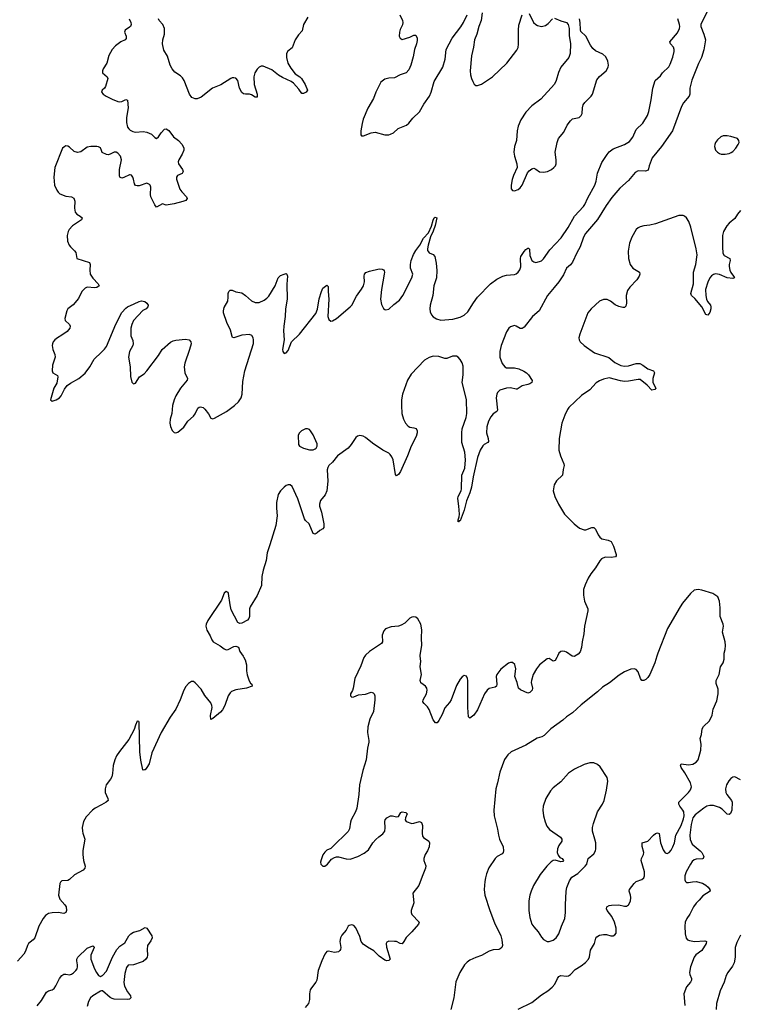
# Model space of a CAD drawing. Header units: inches. Extents: x 1682510 to 1839368, y 640758 to 791543.
# Tile 24 of 186: x 1719153 to 1726607, y 676402 to 686579. Entities that reach past the tile are written whole.
import ezdxf

# ---------------------------------------------------------------- set-up
doc = ezdxf.new("R2010")
doc.units = ezdxf.units.IN
doc.header["$MEASUREMENT"] = 0
for name, color, linetype in [('B7617', 7, 'Continuous'), ('B7618', 7, 'Continuous'), ('B7627', 7, 'Continuous'), ('B7628', 7, 'Continuous')]:
    doc.layers.add(name, color=color, linetype=linetype)

msp = doc.modelspace()

# ---------------------------------------------------------------- linework, layer by layer
at = {"layer": 'B7617', "color": 6, "elevation": 500}
for points in [[(1720000, 678465), (1719934, 678430), (1719905, 678410), (1719840, 678340), (1719813, 678290), (1719801, 678230), (1719803, 678190), (1719806, 678170), (1719827, 678110), (1719808, 677992), (1719806, 677950), (1719815, 677890), (1719831, 677830), (1719829, 677810), (1719809, 677790), (1719720, 677740), (1719668, 677692), (1719650, 677682), (1719590, 677678), (1719575, 677665), (1719569, 677651), (1719555, 677530), (1719569, 677490), (1719622, 677430), (1719634, 677410), (1719637, 677370), (1719630, 677350), (1719610, 677341), (1719551, 677351), (1719490, 677349), (1719450, 677340), (1719420, 677320), (1719397, 677290), (1719351, 677209), (1719309, 677090), (1719293, 677070), (1719244, 677030), (1719233, 677010), (1719214, 676950), (1719198, 676922), (1719130, 676848)], [(1719336, 676385), (1719380, 676440), (1719432, 676528), (1719450, 676542), (1719490, 676550), (1719510, 676564), (1719528, 676592), (1719565, 676670), (1719590, 676700), (1719610, 676713), (1719630, 676715), (1719670, 676708), (1719690, 676715), (1719710, 676727), (1719733, 676750), (1719747, 676770), (1719753, 676790), (1719753, 676810), (1719743, 676850), (1719744, 676870), (1719756, 676890), (1719850, 676981), (1719910, 677005), (1719921, 677001), (1719925, 676990), (1719891, 676910), (1719891, 676870), (1719928, 676770), (1719949, 676730), (1719970, 676700), (1719990, 676691), (1720000, 676695)], [(1720000, 676540), (1719990, 676539), (1719911, 676490), (1719887, 676470), (1719864, 676430), (1719850, 676378)]]:
    msp.add_lwpolyline(points, dxfattribs=at)
at = {"layer": 'B7618', "color": 6, "elevation": 500}
for points in [[(1720000, 685831), (1720000, 685830), (1720000, 685830)], [(1720000, 685229), (1719990, 685255), (1719970, 685266), (1719950, 685269), (1719890, 685270), (1719850, 685261), (1719785, 685215), (1719750, 685206), (1719717, 685217), (1719670, 685261), (1719650, 685271), (1719630, 685274), (1719619, 685270), (1719597, 685250), (1719516, 685050), (1719506, 684950), (1719512, 684870), (1719536, 684816), (1719550, 684795), (1719570, 684780), (1719630, 684755), (1719690, 684750), (1719715, 684735), (1719725, 684705), (1719720, 684630), (1719726, 684590), (1719743, 684570), (1719778, 684550), (1719801, 684530), (1719793, 684510), (1719699, 684450), (1719664, 684410), (1719655, 684390), (1719646, 684350), (1719649, 684290), (1719665, 684250), (1719678, 684230), (1719722, 684190), (1719734, 684174), (1719743, 684110), (1719874, 684070), (1719883, 684050), (1719879, 683990), (1719884, 683950), (1719909, 683909), (1719966, 683850), (1719975, 683830), (1719950, 683812), (1719932, 683808), (1719850, 683815), (1719830, 683804), (1719797, 683770), (1719761, 683699), (1719707, 683633), (1719652, 683590), (1719642, 683570), (1719620, 683490), (1719625, 683470), (1719668, 683428), (1719675, 683410), (1719671, 683390), (1719643, 683357), (1719590, 683318), (1719543, 683290), (1719516, 683270), (1719500, 683250), (1719492, 683230), (1719490, 683210), (1719498, 683170), (1719517, 683117), (1719519, 683090), (1719492, 683010), (1719488, 682950), (1719497, 682930), (1719543, 682903), (1719548, 682888), (1719536, 682824), (1719506, 682770), (1719471, 682650), (1719490, 682635), (1719530, 682649), (1719566, 682670), (1719583, 682690), (1719618, 682762), (1719643, 682797), (1719678, 682822), (1719765, 682870), (1719830, 682926), (1719879, 682990), (1719925, 683070), (1720000, 683144)]]:
    msp.add_lwpolyline(points, dxfattribs=at)
at = {"layer": 'B7627', "color": 6}
for points, elevation in [([(1721465, 680000), (1721470, 679994), (1721484, 679964), (1721499, 679910), (1721499, 679850), (1721507, 679807), (1721526, 679746), (1721541, 679721), (1721554, 679710), (1721558, 679690), (1721500, 679670), (1721389, 679651), (1721345, 679635), (1721330, 679622), (1721310, 679590), (1721275, 679490), (1721250, 679446), (1721230, 679421), (1721150, 679356), (1721130, 679345), (1721127, 679387), (1721145, 679470), (1721142, 679490), (1721130, 679518), (1721070, 679594), (1721030, 679658), (1720970, 679725), (1720950, 679737), (1720930, 679737), (1720901, 679719), (1720872, 679688), (1720850, 679650), (1720814, 679550), (1720769, 679451), (1720710, 679370), (1720617, 679210), (1720520, 679000), (1720491, 678889), (1720470, 678850), (1720450, 678825), (1720444, 678824), (1720430, 678823), (1720427, 678827), (1720405, 678925), (1720395, 679010), (1720390, 679318), (1720385, 679325), (1720370, 679329), (1720350, 679289), (1720336, 679244), (1720282, 679138), (1720186, 679014), (1720156, 678970), (1720137, 678930), (1720121, 678870), (1720113, 678787), (1720105, 678755), (1720092, 678728), (1720049, 678671), (1720037, 678630), (1720039, 678590), (1720065, 678530), (1720069, 678510), (1720049, 678491), (1720000, 678465)], 500), ([(1722723, 680000), (1722713, 679987), (1722681, 679899), (1722619, 679770), (1722604, 679670), (1722595, 679645), (1722575, 679610), (1722575, 679590), (1722590, 679578), (1722610, 679580), (1722659, 679601), (1722730, 679609), (1722790, 679627), (1722810, 679623), (1722819, 679610), (1722827, 679590), (1722828, 679550), (1722814, 679430), (1722776, 679350), (1722754, 679270), (1722751, 679210), (1722764, 679130), (1722763, 679110), (1722750, 679050), (1722736, 678930), (1722701, 678819), (1722667, 678670), (1722660, 678570), (1722640, 678430), (1722628, 678392), (1722582, 678310), (1722574, 678286), (1722563, 678217), (1722551, 678189), (1722390, 678030), (1722370, 678014), (1722330, 677994), (1722310, 677975), (1722290, 677946), (1722270, 677897), (1722264, 677870), (1722267, 677850), (1722288, 677830), (1722310, 677830), (1722337, 677850), (1722379, 677901), (1722410, 677920), (1722430, 677927), (1722450, 677927), (1722530, 677906), (1722570, 677902), (1722650, 677930), (1722716, 677964), (1722761, 677999), (1722806, 678070), (1722836, 678104), (1722867, 678133), (1722910, 678164), (1722929, 678190), (1722934, 678226), (1722929, 678290), (1722934, 678310), (1722949, 678330), (1722990, 678350), (1723010, 678350), (1723050, 678340), (1723070, 678342), (1723095, 678385), (1723110, 678392), (1723146, 678386), (1723160, 678370), (1723143, 678330), (1723140, 678310), (1723150, 678293), (1723210, 678271), (1723230, 678273), (1723290, 678290), (1723310, 678280), (1723320, 678250), (1723315, 678170), (1723320, 678140), (1723330, 678125), (1723384, 678090), (1723392, 678070), (1723389, 678030), (1723371, 677990), (1723346, 677950), (1723334, 677910), (1723335, 677890), (1723353, 677833), (1723352, 677810), (1723316, 677724), (1723283, 677630), (1723219, 677550), (1723229, 677450), (1723202, 677370), (1723203, 677350), (1723210, 677330), (1723284, 677250), (1723278, 677230), (1723209, 677150), (1723149, 677091), (1723128, 677052), (1723110, 677028), (1723090, 677031), (1723050, 677050), (1723030, 677052), (1722970, 677053), (1722950, 677044), (1722944, 677030), (1722947, 676993), (1722984, 676870), (1722970, 676855), (1722950, 676851), (1722930, 676858), (1722870, 676900), (1722816, 676956), (1722750, 676991), (1722705, 677025), (1722686, 677050), (1722670, 677103), (1722630, 677193), (1722610, 677215), (1722590, 677225), (1722562, 677218), (1722550, 677210), (1722530, 677170), (1722484, 677116), (1722470, 677090), (1722464, 677050), (1722475, 676990), (1722472, 676970), (1722463, 676957), (1722450, 676945), (1722410, 676937), (1722347, 676953), (1722330, 676947), (1722310, 676920), (1722277, 676850), (1722241, 676750), (1722227, 676650), (1722216, 676630), (1722170, 676574), (1722158, 676550), (1722152, 676510), (1722152, 676450), (1722139, 676410), (1722106, 676370)], 600), ([(1724716, 680000), (1724710, 679987), (1724690, 679956), (1724670, 679948), (1724630, 679976), (1724610, 679974), (1724530, 679912), (1724497, 679870), (1724464, 679810), (1724446, 679750), (1724445, 679730), (1724456, 679670), (1724453, 679650), (1724430, 679626), (1724410, 679618), (1724332, 679652), (1724311, 679670), (1724298, 679730), (1724276, 679790), (1724284, 679870), (1724274, 679914), (1724250, 679936), (1724230, 679936), (1724210, 679927), (1724130, 679865), (1724090, 679811), (1724083, 679790), (1724090, 679710), (1724084, 679690), (1724070, 679679), (1724010, 679667), (1723987, 679650), (1723961, 679610), (1723890, 679446), (1723850, 679391), (1723810, 679359), (1723795, 679375), (1723787, 679470), (1723790, 679750), (1723785, 679770), (1723773, 679793), (1723750, 679800), (1723730, 679787), (1723710, 679764), (1723670, 679699), (1723617, 679550), (1723599, 679521), (1723550, 679465), (1723522, 679398), (1723490, 679334), (1723470, 679313), (1723453, 679313), (1723430, 679342), (1723388, 679450), (1723370, 679477), (1723336, 679510), (1723324, 679530), (1723326, 679550), (1723361, 679610), (1723367, 679650), (1723363, 679670), (1723352, 679692), (1723304, 679724), (1723298, 679738), (1723297, 679750), (1723310, 679810), (1723296, 679890), (1723304, 679950), (1723297, 680000)], 600), ([(1725744, 680000), (1725721, 679930), (1725670, 679810), (1725650, 679779), (1725630, 679759), (1725610, 679748), (1725589, 679749), (1725575, 679770), (1725550, 679840), (1725530, 679864), (1725510, 679871), (1725473, 679867), (1725410, 679839), (1725355, 679805), (1725255, 679725), (1725180, 679680), (1725130, 679633), (1724961, 679499), (1724870, 679415), (1724808, 679372), (1724770, 679338), (1724646, 679250), (1724579, 679181), (1724553, 679167), (1724506, 679154), (1724390, 679082), (1724237, 679010), (1724201, 678979), (1724167, 678933), (1724120, 678800), (1724095, 678690), (1724077, 678630), (1724058, 678410), (1724062, 678350), (1724094, 678214), (1724104, 678150), (1724117, 678110), (1724153, 678030), (1724158, 677990), (1724153, 677970), (1724142, 677958), (1724093, 677930), (1724070, 677909), (1724007, 677813), (1723982, 677750), (1723971, 677710), (1723963, 677670), (1723959, 677590), (1723964, 677530), (1724015, 677370), (1724064, 677244), (1724130, 677110), (1724140, 677070), (1724147, 677010), (1724140, 676990), (1724124, 676976), (1724110, 676969), (1724050, 676966), (1724010, 676951), (1723930, 676908), (1723870, 676886), (1723810, 676858), (1723781, 676839), (1723753, 676810), (1723705, 676730), (1723665, 676635), (1723642, 676470), (1723612, 676350)], 700), ([(1724310, 676353), (1724450, 676422), (1724550, 676501), (1724617, 676543), (1724662, 676578), (1724687, 676610), (1724715, 676670), (1724730, 676690), (1724750, 676701), (1724810, 676692), (1724830, 676695), (1724851, 676709), (1724897, 676763), (1724961, 676799), (1725007, 676833), (1725036, 676870), (1725046, 676894), (1725058, 676962), (1725097, 677030), (1725113, 677087), (1725121, 677099), (1725150, 677116), (1725190, 677123), (1725223, 677123), (1725269, 677111), (1725290, 677111), (1725310, 677121), (1725321, 677139), (1725323, 677190), (1725307, 677250), (1725278, 677310), (1725230, 677370), (1725222, 677390), (1725226, 677410), (1725250, 677423), (1725273, 677427), (1725349, 677429), (1725410, 677417), (1725430, 677418), (1725450, 677430), (1725470, 677469), (1725475, 677505), (1725472, 677530), (1725456, 677570), (1725460, 677590), (1725510, 677652), (1725530, 677671), (1725588, 677692), (1725610, 677710), (1725615, 677730), (1725615, 677770), (1725581, 677890), (1725584, 677910), (1725605, 677950), (1725607, 677970), (1725590, 678032), (1725590, 678070), (1725650, 678089), (1725710, 678152), (1725730, 678168), (1725750, 678176), (1725766, 678166), (1725782, 678070), (1725810, 678000), (1725830, 677968), (1725850, 677962), (1725870, 677972), (1725890, 677995), (1725910, 678029), (1725925, 678070), (1725939, 678150), (1725996, 678250), (1726020, 678320), (1726026, 678350), (1726022, 678390), (1726013, 678410), (1725980, 678450), (1725970, 678470), (1725972, 678490), (1726071, 678590), (1726090, 678618), (1726100, 678650), (1726092, 678690), (1726034, 678794), (1725994, 678850), (1725987, 678873), (1725994, 678886), (1726070, 678879), (1726116, 678884), (1726150, 678904), (1726171, 678930), (1726197, 679030), (1726200, 679090), (1726192, 679150), (1726206, 679190), (1726211, 679250), (1726227, 679273), (1726288, 679332), (1726316, 679390), (1726326, 679454), (1726362, 679538), (1726378, 679610), (1726379, 679659), (1726357, 679717), (1726358, 679750), (1726388, 679810), (1726400, 679890), (1726428, 679932), (1726440, 679970), (1726439, 680000)], 700), ([(1724896, 680000), (1724890, 679996), (1724870, 679999), (1724868, 680000)], 600), ([(1726610, 678722), (1726550, 678752), (1726530, 678749), (1726510, 678736), (1726487, 678713), (1726463, 678670), (1726454, 678630), (1726457, 678590), (1726468, 678570), (1726516, 678510), (1726522, 678490), (1726519, 678410), (1726504, 678376), (1726490, 678363), (1726470, 678366), (1726418, 678418), (1726390, 678436), (1726330, 678456), (1726290, 678458), (1726261, 678450), (1726230, 678430), (1726140, 678360), (1726116, 678330), (1726098, 678262), (1726085, 678150), (1726087, 678107), (1726110, 678059), (1726193, 677990), (1726209, 677970), (1726229, 677930), (1726223, 677910), (1726214, 677906), (1726150, 677902), (1726130, 677895), (1726110, 677877), (1726090, 677850), (1726046, 677770), (1726034, 677730), (1726031, 677690), (1726040, 677670), (1726050, 677662), (1726070, 677660), (1726112, 677668), (1726150, 677670), (1726215, 677655), (1726250, 677634), (1726273, 677613), (1726290, 677590), (1726294, 677570), (1726218, 677522), (1726182, 677478), (1726151, 677449), (1726123, 677410), (1726086, 677334), (1726052, 677290), (1726036, 677250), (1726033, 677210), (1726036, 677130), (1726047, 677087), (1726062, 677070), (1726080, 677060), (1726132, 677052), (1726238, 677058), (1726250, 677056), (1726258, 677050), (1726254, 677030), (1726210, 676958), (1726147, 676913), (1726128, 676890), (1726093, 676790), (1726082, 676730), (1726084, 676710), (1726102, 676670), (1726103, 676650), (1726092, 676630), (1726050, 676581), (1726024, 676510), (1726031, 676390)], 700), ([(1720000, 676695), (1720010, 676699), (1720050, 676743), (1720112, 676890), (1720159, 676970), (1720190, 677003), (1720242, 677038), (1720283, 677110), (1720302, 677130), (1720330, 677146), (1720396, 677164), (1720450, 677195), (1720470, 677188), (1720520, 677110), (1720523, 677090), (1720510, 677059), (1720476, 677010), (1720471, 676970), (1720475, 676910), (1720471, 676890), (1720458, 676870), (1720430, 676844), (1720410, 676836), (1720330, 676809), (1720274, 676806), (1720258, 676782), (1720240, 676720), (1720229, 676629), (1720238, 676590), (1720270, 676530), (1720301, 676490), (1720303, 676470), (1720290, 676456), (1720270, 676450), (1720130, 676456), (1720110, 676461), (1720090, 676473), (1720010, 676540), (1720000, 676540)], 500), ([(1726610, 677115), (1726570, 677042), (1726553, 676990), (1726555, 676890), (1726542, 676830), (1726525, 676795), (1726478, 676730), (1726461, 676699), (1726438, 676630), (1726399, 676541), (1726361, 676410), (1726357, 676350)], 800)]:
    msp.add_lwpolyline(points, dxfattribs=dict(at, elevation=elevation))
at = {"layer": 'B7627', "color": 6, "elevation": 800}
msp.add_lwpolyline([(1725050, 678899), (1724990, 678880), (1724890, 678831), (1724830, 678791), (1724750, 678702), (1724670, 678639), (1724643, 678610), (1724594, 678530), (1724567, 678450), (1724563, 678410), (1724570, 678350), (1724587, 678287), (1724605, 678245), (1724633, 678210), (1724746, 678130), (1724759, 678110), (1724759, 678090), (1724730, 678045), (1724715, 678010), (1724711, 677971), (1724722, 677942), (1724741, 677921), (1724763, 677910), (1724779, 677890), (1724770, 677879), (1724750, 677875), (1724693, 677893), (1724670, 677888), (1724650, 677875), (1724604, 677830), (1724536, 677744), (1724468, 677630), (1724442, 677570), (1724431, 677529), (1724421, 677470), (1724418, 677370), (1724430, 677298), (1724452, 677230), (1724470, 677202), (1724516, 677150), (1724550, 677095), (1724572, 677072), (1724610, 677052), (1724630, 677050), (1724670, 677064), (1724701, 677090), (1724728, 677130), (1724756, 677210), (1724793, 677290), (1724800, 677350), (1724799, 677430), (1724807, 677573), (1724813, 677610), (1724840, 677680), (1724864, 677716), (1724926, 677754), (1725003, 677830), (1725018, 677850), (1725034, 677910), (1725090, 677959), (1725110, 677990), (1725113, 678010), (1725111, 678070), (1725103, 678110), (1725078, 678190), (1725078, 678230), (1725088, 678270), (1725130, 678390), (1725181, 678470), (1725200, 678510), (1725223, 678617), (1725236, 678710), (1725228, 678748), (1725156, 678856), (1725130, 678881), (1725090, 678897)], close=True, dxfattribs=at)
at = {"layer": 'B7628', "color": 6}
for points, elevation in [([(1726270, 686678), (1726197, 686530), (1726199, 686510), (1726230, 686431), (1726248, 686370), (1726230, 686269), (1726205, 686190), (1726174, 686126), (1726105, 685955), (1726086, 685870), (1726086, 685810), (1726076, 685790), (1726020, 685720), (1725999, 685681), (1725904, 685430), (1725792, 685270), (1725694, 685150), (1725663, 685070), (1725655, 685025), (1725627, 685013), (1725550, 685016), (1725520, 685000), (1725450, 684917), (1725362, 684838), (1725279, 684741), (1725220, 684660), (1725130, 684513), (1725004, 684370), (1724983, 684330), (1724951, 684230), (1724916, 684170), (1724870, 684073), (1724850, 684047), (1724808, 684012), (1724777, 683943), (1724729, 683870), (1724683, 683810), (1724611, 683730), (1724526, 683570), (1724457, 683510), (1724370, 683400), (1724350, 683389), (1724330, 683389), (1724290, 683413), (1724270, 683417), (1724250, 683413), (1724230, 683405), (1724213, 683390), (1724190, 683353), (1724132, 683210), (1724118, 683150), (1724121, 683090), (1724144, 683024), (1724170, 682992), (1724190, 682982), (1724270, 682982), (1724315, 682970), (1724368, 682948), (1724395, 682930), (1724415, 682910), (1724455, 682850), (1724449, 682830), (1724430, 682816), (1724410, 682807), (1724350, 682796), (1724298, 682762), (1724290, 682760), (1724230, 682774), (1724190, 682771), (1724119, 682750), (1724094, 682726), (1724087, 682710), (1724083, 682670), (1724095, 682545), (1724088, 682530), (1724050, 682505), (1724025, 682475), (1724003, 682430), (1723986, 682370), (1723982, 682310), (1724000, 682250), (1724001, 682219), (1723994, 682210), (1723956, 682190), (1723944, 682176), (1723917, 682130), (1723887, 682053), (1723845, 681855), (1723828, 681748), (1723810, 681690), (1723774, 681606), (1723750, 681511), (1723710, 681401), (1723700, 681400), (1723691, 681389), (1723688, 681388), (1723690, 681410), (1723700, 681440), (1723702, 681470), (1723697, 681550), (1723685, 681630), (1723687, 681650), (1723719, 681710), (1723724, 681730), (1723727, 681870), (1723756, 681944), (1723766, 682030), (1723759, 682110), (1723728, 682210), (1723725, 682310), (1723730, 682350), (1723771, 682469), (1723777, 682510), (1723773, 682653), (1723730, 682830), (1723739, 682910), (1723739, 682999), (1723731, 683031), (1723710, 683068), (1723690, 683092), (1723670, 683103), (1723630, 683103), (1723570, 683078), (1723550, 683077), (1723490, 683099), (1723430, 683102), (1723390, 683089), (1723341, 683059), (1723204, 682916), (1723166, 682854), (1723114, 682710), (1723102, 682650), (1723101, 682590), (1723107, 682510), (1723124, 682450), (1723144, 682410), (1723170, 682378), (1723190, 682366), (1723230, 682362), (1723253, 682353), (1723265, 682330), (1723266, 682310), (1723255, 682270), (1723202, 682170), (1723166, 682070), (1723092, 681908), (1723070, 681879), (1723050, 681866), (1723039, 681879), (1723016, 682030), (1723002, 682062), (1722985, 682085), (1722970, 682098), (1722910, 682129), (1722801, 682201), (1722730, 682261), (1722707, 682273), (1722670, 682282), (1722646, 682274), (1722630, 682260), (1722582, 682190), (1722550, 682151), (1722441, 682070), (1722390, 682005), (1722350, 681970), (1722339, 681950), (1722335, 681925), (1722342, 681810), (1722329, 681710), (1722313, 681667), (1722264, 681610), (1722253, 681570), (1722255, 681550), (1722275, 681490), (1722299, 681370), (1722299, 681330), (1722290, 681316), (1722259, 681301), (1722230, 681274), (1722210, 681263), (1722190, 681270), (1722148, 681368), (1722110, 681402), (1722099, 681419), (1722030, 681626), (1721970, 681754), (1721950, 681771), (1721930, 681771), (1721910, 681764), (1721890, 681748), (1721850, 681710), (1721828, 681670), (1721810, 681590), (1721808, 681530), (1721818, 681450), (1721803, 681350), (1721742, 681150), (1721712, 681070), (1721703, 680990), (1721671, 680890), (1721657, 680823), (1721653, 680730), (1721610, 680627), (1721536, 680510), (1721529, 680490), (1721531, 680410), (1721524, 680390), (1721508, 680372), (1721450, 680343), (1721430, 680338), (1721408, 680348), (1721341, 680481), (1721329, 680530), (1721314, 680650), (1721310, 680658), (1721290, 680670), (1721270, 680652), (1721240, 680580), (1721099, 680370), (1721082, 680330), (1721080, 680310), (1721089, 680270), (1721125, 680210), (1721140, 680170), (1721156, 680150), (1721228, 680108), (1721270, 680075), (1721290, 680067), (1721310, 680068), (1721370, 680099), (1721390, 680103), (1721415, 680095), (1721429, 680049), (1721465, 680000)], 500), ([(1720287, 686590), (1720303, 686550), (1720305, 686530), (1720298, 686510), (1720290, 686501), (1720246, 686470), (1720239, 686450), (1720254, 686410), (1720254, 686386), (1720243, 686370), (1720200, 686350), (1720144, 686310), (1720110, 686273), (1720076, 686210), (1720056, 686130), (1720017, 686070), (1720009, 686050), (1720011, 686030), (1720057, 685990), (1720064, 685970), (1720040, 685890), (1720029, 685871), (1720007, 685850), (1720000, 685831)], 500), ([(1720000, 683144), (1720030, 683174), (1720050, 683203), (1720148, 683432), (1720210, 683553), (1720250, 683598), (1720270, 683612), (1720339, 683641), (1720390, 683668), (1720413, 683673), (1720447, 683667), (1720470, 683651), (1720481, 683630), (1720479, 683610), (1720461, 683590), (1720426, 683574), (1720331, 683470), (1720312, 683430), (1720303, 683390), (1720303, 683310), (1720323, 683263), (1720328, 683230), (1720323, 683210), (1720290, 683148), (1720280, 683090), (1720297, 682990), (1720300, 682890), (1720314, 682834), (1720330, 682816), (1720350, 682823), (1720392, 682888), (1720441, 682919), (1720470, 682950), (1720590, 683110), (1720628, 683172), (1720713, 683247), (1720740, 683260), (1720770, 683268), (1720870, 683277), (1720907, 683270), (1720925, 683250), (1720927, 683230), (1720911, 683169), (1720862, 683030), (1720855, 682990), (1720863, 682930), (1720890, 682870), (1720887, 682853), (1720817, 682770), (1720769, 682691), (1720750, 682650), (1720735, 682590), (1720726, 682510), (1720709, 682450), (1720707, 682410), (1720714, 682374), (1720730, 682333), (1720750, 682311), (1720770, 682308), (1720790, 682316), (1720850, 682369), (1720892, 682428), (1720950, 682480), (1720970, 682507), (1720997, 682563), (1721010, 682574), (1721023, 682577), (1721050, 682572), (1721070, 682552), (1721106, 682506), (1721130, 682461), (1721150, 682453), (1721170, 682460), (1721292, 682530), (1721375, 682590), (1721417, 682630), (1721444, 682670), (1721455, 682710), (1721461, 682839), (1721483, 682950), (1721571, 683231), (1721573, 683270), (1721568, 683290), (1721554, 683314), (1721530, 683325), (1721450, 683320), (1721370, 683290), (1721356, 683296), (1721350, 683304), (1721333, 683370), (1721297, 683450), (1721262, 683550), (1721260, 683570), (1721270, 683606), (1721306, 683670), (1721311, 683710), (1721309, 683750), (1721317, 683770), (1721330, 683783), (1721350, 683785), (1721388, 683768), (1721450, 683755), (1721488, 683730), (1721550, 683673), (1721590, 683655), (1721630, 683656), (1721681, 683679), (1721710, 683700), (1721730, 683723), (1721797, 683830), (1721828, 683912), (1721837, 683923), (1721850, 683934), (1721890, 683950), (1721910, 683955), (1721918, 683950), (1721924, 683930), (1721916, 683844), (1721919, 683690), (1721904, 683590), (1721900, 683510), (1721885, 683410), (1721883, 683363), (1721888, 683270), (1721872, 683170), (1721876, 683150), (1721890, 683129), (1721910, 683136), (1721930, 683159), (1721966, 683250), (1722047, 683330), (1722216, 683544), (1722232, 683588), (1722250, 683693), (1722274, 683770), (1722290, 683805), (1722330, 683837), (1722343, 683823), (1722344, 683770), (1722352, 683690), (1722342, 683510), (1722350, 683482), (1722370, 683463), (1722390, 683465), (1722430, 683491), (1722571, 683610), (1722589, 683630), (1722637, 683723), (1722690, 683795), (1722708, 683830), (1722718, 683870), (1722715, 683930), (1722718, 683950), (1722735, 683965), (1722770, 683980), (1722870, 684005), (1722902, 684002), (1722915, 683995), (1722922, 683982), (1722926, 683970), (1722924, 683950), (1722894, 683790), (1722884, 683690), (1722894, 683634), (1722915, 683595), (1722930, 683585), (1722942, 683582), (1722970, 683588), (1723023, 683637), (1723080, 683680), (1723117, 683730), (1723210, 683910), (1723218, 683950), (1723197, 684010), (1723195, 684050), (1723203, 684090), (1723228, 684152), (1723250, 684195), (1723293, 684250), (1723330, 684322), (1723383, 684377), (1723414, 684446), (1723430, 684507), (1723441, 684530), (1723450, 684539), (1723467, 684530), (1723450, 684453), (1723430, 684393), (1723404, 684336), (1723378, 684250), (1723372, 684212), (1723373, 684193), (1723380, 684180), (1723389, 684169), (1723430, 684151), (1723446, 684130), (1723462, 684062), (1723468, 683988), (1723466, 683910), (1723436, 683830), (1723427, 683730), (1723398, 683630), (1723395, 683590), (1723400, 683560), (1723413, 683530), (1723430, 683509), (1723466, 683486), (1723510, 683474), (1723635, 683485), (1723710, 683503), (1723750, 683526), (1723790, 683561), (1723847, 683653), (1723890, 683711), (1724023, 683850), (1724090, 683897), (1724150, 683928), (1724190, 683937), (1724270, 683945), (1724290, 683953), (1724310, 683970), (1724326, 683994), (1724335, 684025), (1724333, 684110), (1724338, 684130), (1724370, 684183), (1724390, 684204), (1724410, 684217), (1724417, 684217), (1724427, 684207), (1724430, 684143), (1724451, 684090), (1724470, 684076), (1724490, 684071), (1724530, 684079), (1724550, 684087), (1724570, 684108), (1724638, 684202), (1724755, 684325), (1724825, 684430), (1724890, 684547), (1724986, 684650), (1724998, 684670), (1725030, 684739), (1725102, 684870), (1725115, 684910), (1725130, 684993), (1725175, 685105), (1725230, 685186), (1725250, 685213), (1725290, 685246), (1725410, 685291), (1725459, 685321), (1725495, 685365), (1725530, 685444), (1725599, 685510), (1725645, 685590), (1725659, 685630), (1725683, 685750), (1725701, 685870), (1725726, 685950), (1725780, 686000), (1725803, 686030), (1725867, 686093), (1725881, 686119), (1725907, 686193), (1725923, 686250), (1725923, 686270), (1725914, 686294), (1725884, 686330), (1725878, 686350), (1725957, 686443), (1725977, 686490), (1725981, 686510), (1725979, 686530), (1725959, 686590)], 500), ([(1722133, 686607), (1722090, 686530), (1722076, 686464), (1722038, 686422), (1722002, 686370), (1721973, 686290), (1721927, 686253), (1721913, 686230), (1721912, 686190), (1721928, 686130), (1721958, 686078), (1722001, 686021), (1722050, 685990), (1722069, 685970), (1722107, 685910), (1722129, 685850), (1722115, 685830), (1722090, 685816), (1722070, 685815), (1722041, 685861), (1721984, 685924), (1721962, 685942), (1721870, 685983), (1721830, 686005), (1721762, 686062), (1721670, 686099), (1721650, 686099), (1721630, 686090), (1721610, 686069), (1721587, 686030), (1721576, 685990), (1721578, 685910), (1721609, 685811), (1721610, 685777), (1721590, 685778), (1721550, 685803), (1721530, 685811), (1721490, 685808), (1721470, 685812), (1721450, 685827), (1721427, 685870), (1721410, 685950), (1721390, 685975), (1721370, 685980), (1721350, 685978), (1721336, 685970), (1721235, 685905), (1721147, 685873), (1721030, 685780), (1720990, 685762), (1720970, 685761), (1720935, 685775), (1720910, 685809), (1720856, 685950), (1720838, 685978), (1720818, 685998), (1720757, 686037), (1720731, 686070), (1720711, 686110), (1720682, 686202), (1720644, 686264), (1720629, 686330), (1720634, 686370), (1720651, 686430), (1720650, 686490), (1720633, 686530), (1720595, 686570), (1720590, 686590)], 500), ([(1723085, 686630), (1723114, 686570), (1723117, 686550), (1723114, 686526), (1723090, 686479), (1723081, 686450), (1723079, 686410), (1723087, 686387), (1723110, 686376), (1723190, 686400), (1723230, 686419), (1723250, 686419), (1723263, 686390), (1723265, 686365), (1723259, 686330), (1723236, 686270), (1723223, 686197), (1723199, 686110), (1723178, 686062), (1723150, 686030), (1723089, 686011), (1723030, 685979), (1722970, 685974), (1722930, 685964), (1722890, 685935), (1722838, 685830), (1722814, 685766), (1722754, 685666), (1722707, 685550), (1722694, 685506), (1722681, 685430), (1722681, 685390), (1722690, 685378), (1722710, 685378), (1722790, 685409), (1722830, 685416), (1722930, 685390), (1722970, 685390), (1722990, 685396), (1723018, 685410), (1723067, 685453), (1723154, 685490), (1723177, 685510), (1723220, 685560), (1723290, 685627), (1723335, 685705), (1723393, 685790), (1723410, 685830), (1723439, 685941), (1723531, 686090), (1723554, 686170), (1723566, 686270), (1723626, 686390), (1723715, 686505), (1723742, 686550), (1723782, 686630)], 600), ([(1723935, 686650), (1723927, 686570), (1723903, 686510), (1723883, 686430), (1723857, 686370), (1723846, 686294), (1723827, 686207), (1723814, 686050), (1723815, 686010), (1723825, 685970), (1723839, 685939), (1723853, 685913), (1723870, 685900), (1723890, 685899), (1723930, 685914), (1724043, 685990), (1724192, 686130), (1724295, 686265), (1724308, 686292), (1724314, 686326), (1724311, 686471), (1724316, 686524), (1724350, 686631)], 600), ([(1724684, 686596), (1724749, 686569), (1724810, 686551), (1724827, 686530), (1724835, 686490), (1724837, 686417), (1724851, 686330), (1724847, 686230), (1724834, 686190), (1724749, 686090), (1724725, 686035), (1724703, 685950), (1724686, 685914), (1724542, 685758), (1724450, 685690), (1724390, 685622), (1724337, 685543), (1724310, 685480), (1724297, 685430), (1724291, 685330), (1724271, 685269), (1724264, 685210), (1724270, 685170), (1724296, 685090), (1724297, 685050), (1724261, 684970), (1724248, 684928), (1724236, 684870), (1724238, 684830), (1724250, 684814), (1724270, 684809), (1724310, 684825), (1724330, 684842), (1724351, 684870), (1724405, 684995), (1724422, 685018), (1724450, 685039), (1724470, 685043), (1724490, 685036), (1724530, 685008), (1724570, 685002), (1724614, 685010), (1724655, 685030), (1724679, 685050), (1724694, 685070), (1724701, 685090), (1724703, 685130), (1724691, 685210), (1724711, 685310), (1724726, 685350), (1724783, 685417), (1724817, 685490), (1724850, 685534), (1724870, 685553), (1724941, 685570), (1724962, 685590), (1724970, 685610), (1724974, 685670), (1724981, 685699), (1724997, 685723), (1725064, 685790), (1725077, 685810), (1725123, 685957), (1725150, 685993), (1725219, 686050), (1725240, 686090), (1725243, 686110), (1725238, 686150), (1725215, 686195), (1725184, 686224), (1725110, 686259), (1725082, 686282), (1725057, 686317), (1725010, 686408), (1724958, 686458), (1724953, 686473), (1724951, 686549), (1724945, 686590)], 600), ([(1724422, 686642), (1724468, 686550), (1724490, 686529), (1724510, 686519), (1724550, 686509), (1724590, 686518), (1724620, 686540), (1724663, 686590)], 600), ([(1720000, 685830), (1720016, 685810), (1720048, 685788), (1720110, 685758), (1720170, 685734), (1720190, 685731), (1720210, 685735), (1720250, 685754), (1720268, 685748), (1720274, 685670), (1720258, 685570), (1720258, 685518), (1720268, 685468), (1720281, 685450), (1720297, 685437), (1720324, 685424), (1720350, 685417), (1720430, 685424), (1720470, 685418), (1720517, 685397), (1720550, 685363), (1720570, 685350), (1720590, 685368), (1720616, 685410), (1720650, 685447), (1720670, 685450), (1720695, 685435), (1720746, 685370), (1720796, 685330), (1720830, 685293), (1720850, 685256), (1720852, 685230), (1720834, 685190), (1720798, 685130), (1720792, 685110), (1720797, 685090), (1720837, 685030), (1720845, 685010), (1720834, 684990), (1720787, 684970), (1720777, 684950), (1720777, 684930), (1720809, 684829), (1720830, 684799), (1720880, 684750), (1720885, 684730), (1720873, 684710), (1720840, 684700), (1720750, 684675), (1720670, 684661), (1720630, 684676), (1720570, 684643), (1720550, 684665), (1720511, 684750), (1720506, 684774), (1720510, 684850), (1720504, 684870), (1720497, 684877), (1720470, 684888), (1720390, 684863), (1720370, 684861), (1720350, 684867), (1720342, 684882), (1720331, 684930), (1720323, 684950), (1720310, 684971), (1720296, 684976), (1720290, 684977), (1720230, 684947), (1720210, 684943), (1720190, 684950), (1720185, 684970), (1720186, 685030), (1720206, 685130), (1720197, 685170), (1720170, 685201), (1720150, 685210), (1720130, 685210), (1720090, 685189), (1720070, 685184), (1720050, 685186), (1720008, 685208), (1720000, 685229)], 500), ([(1726610, 684608), (1726577, 684570), (1726550, 684523), (1726490, 684476), (1726466, 684450), (1726432, 684390), (1726423, 684350), (1726421, 684230), (1726427, 684167), (1726441, 684141), (1726498, 684110), (1726501, 684090), (1726491, 684050), (1726491, 684030), (1726498, 683990), (1726508, 683968), (1726537, 683930), (1726547, 683910), (1726530, 683903), (1726470, 683910), (1726390, 683944), (1726350, 683951), (1726330, 683947), (1726310, 683933), (1726292, 683910), (1726270, 683865), (1726248, 683790), (1726249, 683729), (1726257, 683690), (1726268, 683668), (1726297, 683630), (1726303, 683610), (1726301, 683590), (1726290, 683552), (1726270, 683526), (1726250, 683531), (1726207, 683610), (1726137, 683697), (1726100, 683730), (1726094, 683750), (1726121, 683850), (1726121, 683970), (1726145, 684050), (1726159, 684150), (1726149, 684210), (1726095, 684435), (1726073, 684493), (1726050, 684531), (1726030, 684550), (1726015, 684555), (1725970, 684554), (1725730, 684471), (1725670, 684455), (1725609, 684449), (1725570, 684439), (1725550, 684429), (1725529, 684410), (1725486, 684330), (1725461, 684270), (1725448, 684188), (1725451, 684110), (1725467, 684050), (1725494, 684010), (1725563, 683970), (1725567, 683950), (1725561, 683930), (1725535, 683890), (1725464, 683816), (1725441, 683779), (1725426, 683730), (1725430, 683650), (1725422, 683618), (1725410, 683605), (1725390, 683603), (1725350, 683614), (1725313, 683633), (1725265, 683670), (1725230, 683686), (1725190, 683688), (1725150, 683670), (1725064, 683590), (1725029, 683550), (1724946, 683330), (1724937, 683290), (1724940, 683270), (1724950, 683250), (1724993, 683210), (1725097, 683137), (1725246, 683086), (1725310, 683035), (1725370, 683004), (1725410, 682998), (1725450, 683000), (1725530, 683024), (1725566, 683026), (1725600, 683010), (1725650, 682971), (1725709, 682949), (1725719, 682930), (1725702, 682870), (1725702, 682830), (1725733, 682770), (1725723, 682757), (1725690, 682750), (1725642, 682802), (1725570, 682860), (1725550, 682862), (1725450, 682843), (1725410, 682841), (1725366, 682846), (1725250, 682876), (1725190, 682864), (1725150, 682848), (1725115, 682825), (1725050, 682752), (1724965, 682695), (1724834, 682570), (1724819, 682550), (1724790, 682490), (1724761, 682410), (1724732, 682250), (1724730, 682130), (1724747, 682070), (1724783, 681990), (1724786, 681970), (1724776, 681930), (1724769, 681870), (1724706, 681814), (1724683, 681770), (1724672, 681710), (1724687, 681650), (1724726, 681570), (1724787, 681467), (1724887, 681367), (1724945, 681325), (1724990, 681307), (1725010, 681308), (1725070, 681332), (1725092, 681330), (1725110, 681312), (1725135, 681255), (1725153, 681230), (1725175, 681215), (1725241, 681201), (1725270, 681185), (1725296, 681136), (1725323, 681050), (1725322, 681038), (1725314, 681026), (1725270, 681021), (1725210, 681023), (1725170, 681005), (1725154, 680986), (1725110, 680914), (1725059, 680850), (1725033, 680807), (1725001, 680739), (1724986, 680690), (1724986, 680630), (1724996, 680570), (1725028, 680490), (1725030, 680470), (1724994, 680310), (1724988, 680230), (1724970, 680150), (1724965, 680090), (1724950, 680047), (1724930, 680022), (1724896, 680000)], 600), ([(1726439, 680000), (1726438, 680030), (1726451, 680070), (1726455, 680110), (1726449, 680150), (1726422, 680250), (1726432, 680310), (1726429, 680330), (1726399, 680410), (1726399, 680499), (1726390, 680570), (1726373, 680613), (1726323, 680650), (1726210, 680684), (1726170, 680689), (1726130, 680683), (1726090, 680650), (1726010, 680550), (1725983, 680510), (1725855, 680285), (1725754, 680030), (1725744, 680000)], 700), ([(1723297, 680000), (1723296, 680010), (1723314, 680110), (1723310, 680190), (1723312, 680272), (1723301, 680330), (1723270, 680385), (1723250, 680402), (1723230, 680407), (1723210, 680403), (1723190, 680393), (1723137, 680343), (1723100, 680320), (1723070, 680311), (1722996, 680304), (1722936, 680284), (1722919, 680261), (1722903, 680217), (1722907, 680150), (1722897, 680130), (1722770, 680049), (1722730, 680011), (1722723, 680000)], 600), ([(1724868, 680000), (1724810, 680042), (1724790, 680049), (1724770, 680053), (1724751, 680049), (1724730, 680030), (1724716, 680000)], 600)]:
    msp.add_lwpolyline(points, dxfattribs=dict(at, elevation=elevation))
for points, elevation in [([(1726430, 685380), (1726404, 685370), (1726370, 685339), (1726350, 685310), (1726342, 685290), (1726340, 685270), (1726351, 685231), (1726369, 685209), (1726390, 685195), (1726410, 685189), (1726450, 685188), (1726490, 685196), (1726513, 685207), (1726530, 685218), (1726559, 685250), (1726585, 685290), (1726593, 685310), (1726592, 685330), (1726576, 685350), (1726510, 685373), (1726470, 685380)], 600), ([(1722130, 682351), (1722110, 682349), (1722068, 682330), (1722046, 682310), (1722034, 682286), (1722037, 682190), (1722049, 682170), (1722088, 682150), (1722150, 682135), (1722190, 682134), (1722210, 682142), (1722219, 682150), (1722230, 682170), (1722230, 682194), (1722188, 682290), (1722161, 682330), (1722150, 682342)], 500)]:
    msp.add_lwpolyline(points, close=True, dxfattribs=dict(at, elevation=elevation))

doc.saveas('drawing.dxf')
